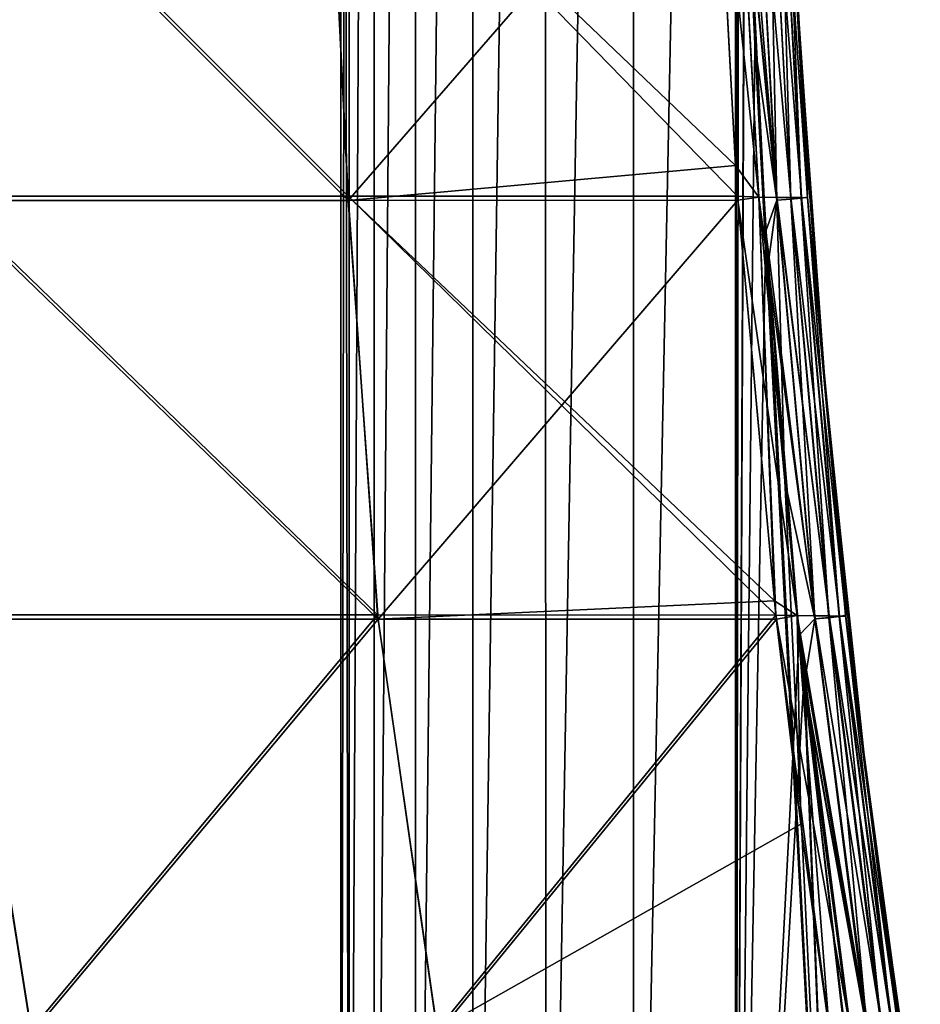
# Model space of a CAD drawing. Header units: millimetres. Extents: x -101 to 102, y -40 to 284.
# Tile 80 of 183: x 64.79 to 73.51, y 10.46 to 20. Entities that reach past the tile are written whole.
import ezdxf

# ---------------------------------------------------------------- set-up
doc = ezdxf.new("R2010")
doc.units = ezdxf.units.MM
doc.header["$LTSCALE"] = 65.185185
for name, color, linetype in [('107', 7, 'CONTINUOUS'), ('108', 7, 'CONTINUOUS'), ('109', 7, 'CONTINUOUS'), ('110', 7, 'CONTINUOUS'), ('111', 7, 'CONTINUOUS'), ('112', 7, 'CONTINUOUS'), ('113', 7, 'CONTINUOUS'), ('114', 7, 'CONTINUOUS'), ('115', 7, 'CONTINUOUS')]:
    doc.layers.add(name, color=color, linetype=linetype)

msp = doc.modelspace()

# ---------------------------------------------------------------- linework, layer by layer
at = {"layer": '107', "color": 7, "linetype": 'Continuous'}
for points in [[(64.0627, 18.2908, 44.588), (67.9684, 18.2908, 41.6704), (63.8843, 22.3732, 44.3013), (64.0627, 18.2908, 44.588)], [(63.8843, 22.3732, 44.3013), (67.9684, 18.2908, 41.6704), (67.7669, 22.3732, 41.4002), (63.8843, 22.3732, 44.3013)], [(71.5176, 22.3783, 38.3308), (67.7669, 22.3732, 41.4002), (71.7201, 18.5869, 38.5593), (71.5176, 22.3783, 38.3308)], [(67.9684, 18.2908, 41.6704), (71.7413, 18.2913, 38.5832), (67.7669, 22.3732, 41.4002), (67.9684, 18.2908, 41.6704)], [(67.7669, 22.3732, 41.4002), (71.7413, 18.2913, 38.5832), (71.7201, 18.5869, 38.5593), (67.7669, 22.3732, 41.4002)], [(64.2594, 14.2329, 45.1346), (68.2548, 14.2329, 42.1566), (64.0627, 18.2908, 44.588), (64.2594, 14.2329, 45.1346)], [(64.0627, 18.2908, 44.588), (68.2548, 14.2329, 42.1566), (67.9684, 18.2908, 41.6704), (64.0627, 18.2908, 44.588)], [(71.7413, 18.2913, 38.5832), (67.9684, 18.2908, 41.6704), (72.0975, 14.3682, 38.9854), (71.7413, 18.2913, 38.5832)], [(68.2548, 14.2329, 42.1566), (72.1124, 14.2314, 39.0023), (67.9684, 18.2908, 41.6704), (68.2548, 14.2329, 42.1566)], [(67.9684, 18.2908, 41.6704), (72.1124, 14.2314, 39.0023), (72.0975, 14.3682, 38.9854), (67.9684, 18.2908, 41.6704)], [(60.8398, 10.2117, 48.4027), (64.8976, 10.2117, 45.6377), (64.2594, 14.2329, 45.1346), (60.8398, 10.2117, 48.4027)], [(64.2594, 14.2329, 45.1346), (64.8976, 10.2117, 45.6377), (68.2548, 14.2329, 42.1566), (64.2594, 14.2329, 45.1346)], [(64.8976, 10.2117, 45.6377), (68.83, 10.2117, 42.697), (68.2548, 14.2329, 42.1566), (64.8976, 10.2117, 45.6377)], [(68.2548, 14.2329, 42.1566), (68.83, 10.2117, 42.697), (72.1124, 14.2314, 39.0023), (68.2548, 14.2329, 42.1566)], [(72.1124, 14.2314, 39.0023), (68.83, 10.2117, 42.697), (72.3542, 12.2048, 39.2754), (72.1124, 14.2314, 39.0023)], [(68.83, 10.2117, 42.697), (72.6294, 10.2115, 39.5864), (72.3542, 12.2048, 39.2754), (68.83, 10.2117, 42.697)]]:
    msp.add_3dface(points, dxfattribs=at)
at = {"layer": '108', "color": 7, "linetype": 'Continuous'}
for points in [[(67.8989, 50.65, 0), (67.9795, 50.65, 1.7291), (67.8989, 2.25, 0), (67.8989, 50.65, 0)], [(67.8989, 2.25, 0), (67.9795, 50.65, 1.7291), (67.9797, 2.25, 1.7321), (67.8989, 2.25, 0)], [(67.9795, 50.65, -1.7291), (67.8989, 50.65, 0), (67.9797, 2.25, -1.7321), (67.9795, 50.65, -1.7291)], [(67.9797, 2.25, -1.7321), (67.8989, 50.65, 0), (67.8989, 2.25, 0), (67.9797, 2.25, -1.7321)], [(67.9795, 50.65, 1.7291), (68.2204, 50.65, 3.4433), (67.9797, 2.25, 1.7321), (67.9795, 50.65, 1.7291)], [(68.2204, 50.65, -3.4433), (67.9795, 50.65, -1.7291), (67.9797, 2.25, -1.7321), (68.2204, 50.65, -3.4433)], [(67.9797, 2.25, 1.7321), (68.2204, 50.65, 3.4433), (68.2215, 2.25, 3.4491), (67.9797, 2.25, 1.7321)], [(68.2215, 2.25, -3.4491), (68.2204, 50.65, -3.4433), (67.9797, 2.25, -1.7321), (68.2215, 2.25, -3.4491)], [(68.2204, 50.65, 3.4433), (68.6197, 50.65, 5.1277), (68.2215, 2.25, 3.4491), (68.2204, 50.65, 3.4433)], [(68.6197, 50.65, -5.1277), (68.2204, 50.65, -3.4433), (68.2215, 2.25, -3.4491), (68.6197, 50.65, -5.1277)], [(68.2215, 2.25, 3.4491), (68.6197, 50.65, 5.1277), (68.6221, 2.25, 5.1362), (68.2215, 2.25, 3.4491)], [(68.6221, 2.25, -5.1362), (68.6197, 50.65, -5.1277), (68.2215, 2.25, -3.4491), (68.6221, 2.25, -5.1362)], [(68.6197, 50.65, 5.1277), (69.1738, 50.65, 6.7677), (68.6221, 2.25, 5.1362), (68.6197, 50.65, 5.1277)], [(69.1738, 50.65, -6.7677), (68.6197, 50.65, -5.1277), (68.6221, 2.25, -5.1362), (69.1738, 50.65, -6.7677)], [(68.6221, 2.25, 5.1362), (69.1738, 50.65, 6.7677), (69.1781, 2.25, 6.7787), (68.6221, 2.25, 5.1362)], [(69.1781, 2.25, -6.7787), (69.1738, 50.65, -6.7677), (68.6221, 2.25, -5.1362), (69.1781, 2.25, -6.7787)], [(69.1738, 50.65, 6.7677), (69.8779, 50.65, 8.3491), (69.1781, 2.25, 6.7787), (69.1738, 50.65, 6.7677)], [(69.8779, 50.65, -8.3491), (69.1738, 50.65, -6.7677), (69.1781, 2.25, -6.7787), (69.8779, 50.65, -8.3491)], [(69.1781, 2.25, 6.7787), (69.8779, 50.65, 8.3491), (69.8846, 2.25, 8.3623), (69.1781, 2.25, 6.7787)], [(69.8846, 2.25, -8.3623), (69.8779, 50.65, -8.3491), (69.1781, 2.25, -6.7787), (69.8846, 2.25, -8.3623)], [(69.8779, 50.65, 8.3491), (70.726, 50.65, 9.8581), (69.8846, 2.25, 8.3623), (69.8779, 50.65, 8.3491)], [(70.726, 50.65, -9.8581), (69.8779, 50.65, -8.3491), (69.8846, 2.25, -8.3623), (70.726, 50.65, -9.8581)], [(69.8846, 2.25, 8.3623), (70.726, 50.65, 9.8581), (70.7355, 2.25, 9.8732), (69.8846, 2.25, 8.3623)], [(70.7355, 2.25, -9.8732), (70.726, 50.65, -9.8581), (69.8846, 2.25, -8.3623), (70.7355, 2.25, -9.8732)], [(70.726, 50.65, 9.8581), (71.7107, 50.65, 11.2817), (70.7355, 2.25, 9.8732), (70.726, 50.65, 9.8581)], [(71.7107, 50.65, -11.2817), (70.726, 50.65, -9.8581), (70.7355, 2.25, -9.8732), (71.7107, 50.65, -11.2817)], [(70.7355, 2.25, 9.8732), (71.7107, 50.65, 11.2817), (71.7233, 2.25, 11.2982), (70.7355, 2.25, 9.8732)], [(71.7233, 2.25, -11.2982), (71.7107, 50.65, -11.2817), (70.7355, 2.25, -9.8732), (71.7233, 2.25, -11.2982)], [(71.7107, 50.65, 11.2817), (71.7307, 26.2782, 11.3079), (71.7233, 2.25, 11.2982), (71.7107, 50.65, 11.2817)], [(71.7306, 26.2145, -11.3077), (71.7107, 50.65, -11.2817), (71.7233, 2.25, -11.2982), (71.7306, 26.2145, -11.3077)], [(71.7307, 26.2782, 11.3079), (71.7517, 24.1485, 11.3352), (71.7233, 2.25, 11.2982), (71.7307, 26.2782, 11.3079)], [(71.7536, 24.0658, -11.3377), (71.7306, 26.2145, -11.3077), (71.7233, 2.25, -11.2982), (71.7536, 24.0658, -11.3377)], [(71.7517, 24.1485, 11.3352), (71.8077, 22.0448, 11.4077), (71.7233, 2.25, 11.2982), (71.7517, 24.1485, 11.3352)], [(71.8121, 21.9129, -11.4133), (71.7536, 24.0658, -11.3377), (71.7233, 2.25, -11.2982), (71.8121, 21.9129, -11.4133)], [(71.8077, 22.0448, 11.4077), (72.0152, 17.9514, 11.6701), (71.7233, 2.25, 11.2982), (71.8077, 22.0448, 11.4077)], [(71.9073, 19.7631, -11.5348), (71.8121, 21.9129, -11.4133), (71.7233, 2.25, -11.2982), (71.9073, 19.7631, -11.5348)], [(72.8395, 2.25, -12.625), (71.9073, 19.7631, -11.5348), (71.7233, 2.25, -11.2982), (72.8395, 2.25, -12.625)], [(72.0368, 17.631, -11.6968), (71.9073, 19.7631, -11.5348), (72.8395, 2.25, -12.625), (72.0368, 17.631, -11.6968)], [(72.0152, 17.9514, 11.6701), (72.3377, 14.0357, 12.0594), (71.7233, 2.25, 11.2982), (72.0152, 17.9514, 11.6701)], [(72.2002, 15.5311, -11.896), (72.0368, 17.631, -11.6968), (72.8395, 2.25, -12.625), (72.2002, 15.5311, -11.896)], [(72.3854, 13.5597, -12.1152), (72.2002, 15.5311, -11.896), (72.8395, 2.25, -12.625), (72.3854, 13.5597, -12.1152)], [(72.3377, 14.0357, 12.0594), (72.3812, 13.6012, 12.1103), (71.7233, 2.25, 11.2982), (72.3377, 14.0357, 12.0594)], [(72.3812, 13.6012, 12.1103), (72.7726, 10.2105, 12.5522), (71.7233, 2.25, 11.2982), (72.3812, 13.6012, 12.1103)], [(72.3943, 13.4718, -12.1256), (72.3854, 13.5597, -12.1152), (72.8395, 2.25, -12.625), (72.3943, 13.4718, -12.1256)], [(72.8648, 9.5149, -12.6524), (72.3943, 13.4718, -12.1256), (72.8395, 2.25, -12.625), (72.8648, 9.5149, -12.6524)]]:
    msp.add_3dface(points, dxfattribs=at)
at = {"layer": '109', "color": 7, "linetype": 'Continuous'}
for points in [[(72.2904, 20.6852, 36.899), (72.4177, 18.578, 37.0485), (72.3015, 20.4716, 12.732), (72.2904, 20.6852, 36.899)], [(72.3015, 20.4716, 12.732), (72.4177, 18.578, 37.0485), (72.5595, 16.7559, 13.0591), (72.3015, 20.4716, 12.732)], [(72.4177, 18.578, 37.0485), (72.5852, 16.4621, 37.2422), (72.5595, 16.7559, 13.0591), (72.4177, 18.578, 37.0485)], [(72.5852, 16.4621, 37.2422), (72.792, 14.3557, 37.4785), (72.5595, 16.7559, 13.0591), (72.5852, 16.4621, 37.2422)], [(72.5595, 16.7559, 13.0591), (72.792, 14.3557, 37.4785), (72.9241, 13.1875, 13.4992), (72.5595, 16.7559, 13.0591)], [(72.792, 14.3557, 37.4785), (73.0358, 12.2765, 37.7556), (72.9241, 13.1875, 13.4992), (72.792, 14.3557, 37.4785)], [(73.0358, 12.2765, 37.7556), (73.3144, 10.2323, 38.073), (72.9241, 13.1875, 13.4992), (73.0358, 12.2765, 37.7556)], [(72.9241, 13.1875, 13.4992), (73.3144, 10.2323, 38.073), (73.4014, 9.6473, 14.0398), (72.9241, 13.1875, 13.4992)]]:
    msp.add_3dface(points, dxfattribs=at)
at = {"layer": '110', "color": 7, "linetype": 'Continuous'}
for points in [[(71.5176, 22.3783, 38.3308), (71.7201, 18.5869, 38.5593), (71.7221, 22.3577, 38.1303), (71.5176, 22.3783, 38.3308)], [(71.7201, 18.5869, 38.5593), (71.7413, 18.2913, 38.5832), (71.7221, 22.3577, 38.1303), (71.7201, 18.5869, 38.5593)], [(71.7221, 22.3577, 38.1303), (71.7413, 18.2913, 38.5832), (71.9458, 18.2795, 38.3829), (71.7221, 22.3577, 38.1303)], [(71.7221, 22.3577, 38.1303), (71.9458, 18.2795, 38.3829), (72.1192, 18.2787, 38.1532), (71.7221, 22.3577, 38.1303)], [(71.8957, 22.3572, 37.9007), (71.7221, 22.3577, 38.1303), (72.1192, 18.2787, 38.1532), (71.8957, 22.3572, 37.9007)], [(71.8957, 22.3572, 37.9007), (72.1192, 18.2787, 38.1532), (72.2577, 18.2778, 37.9007), (71.8957, 22.3572, 37.9007)], [(72.0345, 22.3568, 37.6486), (71.8957, 22.3572, 37.9007), (72.2577, 18.2778, 37.9007), (72.0345, 22.3568, 37.6486)], [(72.0345, 22.3568, 37.6486), (72.2577, 18.2778, 37.9007), (72.3586, 18.2763, 37.6308), (72.0345, 22.3568, 37.6486)], [(72.1357, 22.3561, 37.379), (72.0345, 22.3568, 37.6486), (72.3586, 18.2763, 37.6308), (72.1357, 22.3561, 37.379)], [(72.1357, 22.3561, 37.379), (72.3586, 18.2763, 37.6308), (72.4195, 18.2744, 37.3491), (72.1357, 22.3561, 37.379)], [(72.1971, 22.3551, 37.0977), (72.1357, 22.3561, 37.379), (72.4195, 18.2744, 37.3491), (72.1971, 22.3551, 37.0977)], [(72.2904, 20.6852, 36.899), (72.1971, 22.3551, 37.0977), (72.4195, 18.2744, 37.3491), (72.2904, 20.6852, 36.899)], [(72.4177, 18.578, 37.0485), (72.2904, 20.6852, 36.899), (72.4195, 18.2744, 37.3491), (72.4177, 18.578, 37.0485)], [(72.5852, 16.4621, 37.2422), (72.4177, 18.578, 37.0485), (72.4195, 18.2744, 37.3491), (72.5852, 16.4621, 37.2422)], [(71.7413, 18.2913, 38.5832), (72.0975, 14.3682, 38.9854), (71.9458, 18.2795, 38.3829), (71.7413, 18.2913, 38.5832)], [(72.0975, 14.3682, 38.9854), (72.1124, 14.2314, 39.0023), (71.9458, 18.2795, 38.3829), (72.0975, 14.3682, 38.9854)], [(71.9458, 18.2795, 38.3829), (72.1124, 14.2314, 39.0023), (72.3165, 14.2255, 38.8016), (71.9458, 18.2795, 38.3829)], [(71.9458, 18.2795, 38.3829), (72.3165, 14.2255, 38.8016), (72.4897, 14.2244, 38.5716), (71.9458, 18.2795, 38.3829)], [(72.1192, 18.2787, 38.1532), (71.9458, 18.2795, 38.3829), (72.4897, 14.2244, 38.5716), (72.1192, 18.2787, 38.1532)], [(72.1192, 18.2787, 38.1532), (72.4897, 14.2244, 38.5716), (72.6278, 14.2229, 38.3186), (72.1192, 18.2787, 38.1532)], [(72.2577, 18.2778, 37.9007), (72.1192, 18.2787, 38.1532), (72.6278, 14.2229, 38.3186), (72.2577, 18.2778, 37.9007)], [(72.2577, 18.2778, 37.9007), (72.6278, 14.2229, 38.3186), (72.728, 14.2207, 38.0481), (72.2577, 18.2778, 37.9007)], [(72.3586, 18.2763, 37.6308), (72.2577, 18.2778, 37.9007), (72.728, 14.2207, 38.0481), (72.3586, 18.2763, 37.6308)], [(72.3586, 18.2763, 37.6308), (72.728, 14.2207, 38.0481), (72.7882, 14.2176, 37.7656), (72.3586, 18.2763, 37.6308)], [(72.4195, 18.2744, 37.3491), (72.3586, 18.2763, 37.6308), (72.7882, 14.2176, 37.7656), (72.4195, 18.2744, 37.3491)], [(72.5852, 16.4621, 37.2422), (72.4195, 18.2744, 37.3491), (72.7882, 14.2176, 37.7656), (72.5852, 16.4621, 37.2422)], [(72.792, 14.3557, 37.4785), (72.5852, 16.4621, 37.2422), (72.7882, 14.2176, 37.7656), (72.792, 14.3557, 37.4785)], [(73.0358, 12.2765, 37.7556), (72.792, 14.3557, 37.4785), (72.7882, 14.2176, 37.7656), (73.0358, 12.2765, 37.7556)], [(72.1124, 14.2314, 39.0023), (72.3542, 12.2048, 39.2754), (72.3165, 14.2255, 38.8016), (72.1124, 14.2314, 39.0023)], [(72.3542, 12.2048, 39.2754), (72.6294, 10.2115, 39.5864), (72.3165, 14.2255, 38.8016), (72.3542, 12.2048, 39.2754)], [(72.3165, 14.2255, 38.8016), (72.6294, 10.2115, 39.5864), (72.8333, 10.2081, 39.3852), (72.3165, 14.2255, 38.8016)], [(72.3165, 14.2255, 38.8016), (72.8333, 10.2081, 39.3852), (73.0061, 10.2066, 39.1547), (72.3165, 14.2255, 38.8016)], [(72.4897, 14.2244, 38.5716), (72.3165, 14.2255, 38.8016), (73.0061, 10.2066, 39.1547), (72.4897, 14.2244, 38.5716)], [(72.4897, 14.2244, 38.5716), (73.0061, 10.2066, 39.1547), (73.1436, 10.2045, 38.9012), (72.4897, 14.2244, 38.5716)], [(72.6278, 14.2229, 38.3186), (72.4897, 14.2244, 38.5716), (73.1436, 10.2045, 38.9012), (72.6278, 14.2229, 38.3186)], [(72.6278, 14.2229, 38.3186), (73.1436, 10.2045, 38.9012), (73.243, 10.2012, 38.6298), (72.6278, 14.2229, 38.3186)], [(72.728, 14.2207, 38.0481), (72.6278, 14.2229, 38.3186), (73.243, 10.2012, 38.6298), (72.728, 14.2207, 38.0481)], [(72.728, 14.2207, 38.0481), (73.243, 10.2012, 38.6298), (73.3023, 10.197, 38.3462), (72.728, 14.2207, 38.0481)], [(72.7882, 14.2176, 37.7656), (72.728, 14.2207, 38.0481), (73.3023, 10.197, 38.3462), (72.7882, 14.2176, 37.7656)], [(73.0358, 12.2765, 37.7556), (72.7882, 14.2176, 37.7656), (73.3023, 10.197, 38.3462), (73.0358, 12.2765, 37.7556)], [(73.3144, 10.2323, 38.073), (73.0358, 12.2765, 37.7556), (73.3023, 10.197, 38.3462), (73.3144, 10.2323, 38.073)]]:
    msp.add_3dface(points, dxfattribs=at)
at = {"layer": '111', "color": 7, "linetype": 'Continuous'}
for points in [[(63.8856, 22.3323, -44.3031), (67.7683, 22.3323, -41.402), (67.9708, 18.2502, -41.6742), (63.8856, 22.3323, -44.3031)], [(64.0645, 18.2502, -44.5922), (63.8856, 22.3323, -44.3031), (67.9708, 18.2502, -41.6742), (64.0645, 18.2502, -44.5922)], [(67.7683, 22.3323, -41.402), (71.5191, 22.3379, -38.3325), (67.9708, 18.2502, -41.6742), (67.7683, 22.3323, -41.402)], [(71.5191, 22.3379, -38.3325), (71.7201, 18.5869, -38.5593), (67.9708, 18.2502, -41.6742), (71.5191, 22.3379, -38.3325)], [(67.9708, 18.2502, -41.6742), (71.7201, 18.5869, -38.5593), (71.7443, 18.2506, -38.5866), (67.9708, 18.2502, -41.6742)], [(64.0645, 18.2502, -44.5922), (67.9708, 18.2502, -41.6742), (68.2594, 14.1926, -42.1615), (64.0645, 18.2502, -44.5922)], [(64.2643, 14.1926, -45.1394), (64.0645, 18.2502, -44.5922), (68.2594, 14.1926, -42.1615), (64.2643, 14.1926, -45.1394)], [(67.9708, 18.2502, -41.6742), (71.7443, 18.2506, -38.5866), (68.2594, 14.1926, -42.1615), (67.9708, 18.2502, -41.6742)], [(71.7443, 18.2506, -38.5866), (72.0975, 14.3682, -38.9854), (68.2594, 14.1926, -42.1615), (71.7443, 18.2506, -38.5866)], [(68.2594, 14.1926, -42.1615), (72.0975, 14.3682, -38.9854), (72.1169, 14.1906, -39.0074), (68.2594, 14.1926, -42.1615)], [(60.843, 10.1717, -48.4112), (64.2643, 14.1926, -45.1394), (64.9018, 10.1717, -45.6457), (60.843, 10.1717, -48.4112)], [(64.2643, 14.1926, -45.1394), (68.2594, 14.1926, -42.1615), (64.9018, 10.1717, -45.6457), (64.2643, 14.1926, -45.1394)], [(64.9018, 10.1717, -45.6457), (68.2594, 14.1926, -42.1615), (68.8351, 10.1717, -42.7044), (64.9018, 10.1717, -45.6457)], [(68.2594, 14.1926, -42.1615), (72.1169, 14.1906, -39.0074), (68.8351, 10.1717, -42.7044), (68.2594, 14.1926, -42.1615)], [(72.1169, 14.1906, -39.0074), (72.6239, 10.2489, -39.5801), (68.8351, 10.1717, -42.7044), (72.1169, 14.1906, -39.0074)]]:
    msp.add_3dface(points, dxfattribs=at)
at = {"layer": '112', "color": 7, "linetype": 'Continuous'}
for points in [[(72.2904, 20.6852, -36.899), (72.3141, 20.2388, -12.7486), (72.4177, 18.578, -37.0485), (72.2904, 20.6852, -36.899)], [(72.3141, 20.2388, -12.7486), (72.5979, 16.3202, -13.1061), (72.4177, 18.578, -37.0485), (72.3141, 20.2388, -12.7486)], [(72.4177, 18.578, -37.0485), (72.5979, 16.3202, -13.1061), (72.5852, 16.4621, -37.2422), (72.4177, 18.578, -37.0485)], [(72.5852, 16.4621, -37.2422), (72.5979, 16.3202, -13.1061), (72.792, 14.3557, -37.4785), (72.5852, 16.4621, -37.2422)], [(72.5979, 16.3202, -13.1061), (73.0031, 12.537, -13.5904), (72.792, 14.3557, -37.4785), (72.5979, 16.3202, -13.1061)], [(72.792, 14.3557, -37.4785), (73.0031, 12.537, -13.5904), (73.0358, 12.2765, -37.7556), (72.792, 14.3557, -37.4785)], [(73.0031, 12.537, -13.5904), (73.5106, 8.9413, -14.1576), (73.0358, 12.2765, -37.7556), (73.0031, 12.537, -13.5904)], [(73.0358, 12.2765, -37.7556), (73.5106, 8.9413, -14.1576), (73.3144, 10.2323, -38.073), (73.0358, 12.2765, -37.7556)]]:
    msp.add_3dface(points, dxfattribs=at)
at = {"layer": '113', "color": 7, "linetype": 'Continuous'}
for points in [[(71.5191, 22.3379, -38.3325), (71.7228, 22.3577, -38.1295), (71.9465, 18.2795, -38.3821), (71.5191, 22.3379, -38.3325)], [(71.7201, 18.5869, -38.5593), (71.5191, 22.3379, -38.3325), (71.9465, 18.2795, -38.3821), (71.7201, 18.5869, -38.5593)], [(71.8963, 22.3573, -37.8998), (72.1198, 18.2788, -38.1522), (71.7228, 22.3577, -38.1295), (71.8963, 22.3573, -37.8998)], [(71.7228, 22.3577, -38.1295), (72.1198, 18.2788, -38.1522), (71.9465, 18.2795, -38.3821), (71.7228, 22.3577, -38.1295)], [(72.035, 22.3569, -37.6475), (72.2582, 18.2778, -37.8997), (71.8963, 22.3573, -37.8998), (72.035, 22.3569, -37.6475)], [(71.8963, 22.3573, -37.8998), (72.2582, 18.2778, -37.8997), (72.1198, 18.2788, -38.1522), (71.8963, 22.3573, -37.8998)], [(72.136, 22.3562, -37.3779), (72.3589, 18.2764, -37.6297), (72.035, 22.3569, -37.6475), (72.136, 22.3562, -37.3779)], [(72.035, 22.3569, -37.6475), (72.3589, 18.2764, -37.6297), (72.2582, 18.2778, -37.8997), (72.035, 22.3569, -37.6475)], [(72.1972, 22.3553, -37.0966), (72.4197, 18.2745, -37.3479), (72.136, 22.3562, -37.3779), (72.1972, 22.3553, -37.0966)], [(72.136, 22.3562, -37.3779), (72.4197, 18.2745, -37.3479), (72.3589, 18.2764, -37.6297), (72.136, 22.3562, -37.3779)], [(72.2904, 20.6852, -36.899), (72.4177, 18.578, -37.0485), (72.1972, 22.3553, -37.0966), (72.2904, 20.6852, -36.899)], [(72.1972, 22.3553, -37.0966), (72.4177, 18.578, -37.0485), (72.4197, 18.2745, -37.3479), (72.1972, 22.3553, -37.0966)], [(71.7443, 18.2506, -38.5866), (71.7201, 18.5869, -38.5593), (71.9465, 18.2795, -38.3821), (71.7443, 18.2506, -38.5866)], [(72.4177, 18.578, -37.0485), (72.5852, 16.4621, -37.2422), (72.4197, 18.2745, -37.3479), (72.4177, 18.578, -37.0485)], [(71.7443, 18.2506, -38.5866), (71.9465, 18.2795, -38.3821), (72.3172, 14.2256, -38.8007), (71.7443, 18.2506, -38.5866)], [(72.0975, 14.3682, -38.9854), (71.7443, 18.2506, -38.5866), (72.3172, 14.2256, -38.8007), (72.0975, 14.3682, -38.9854)], [(72.1198, 18.2788, -38.1522), (72.4903, 14.2245, -38.5706), (71.9465, 18.2795, -38.3821), (72.1198, 18.2788, -38.1522)], [(71.9465, 18.2795, -38.3821), (72.4903, 14.2245, -38.5706), (72.3172, 14.2256, -38.8007), (71.9465, 18.2795, -38.3821)], [(72.2582, 18.2778, -37.8997), (72.6282, 14.223, -38.3176), (72.1198, 18.2788, -38.1522), (72.2582, 18.2778, -37.8997)], [(72.1198, 18.2788, -38.1522), (72.6282, 14.223, -38.3176), (72.4903, 14.2245, -38.5706), (72.1198, 18.2788, -38.1522)], [(72.3589, 18.2764, -37.6297), (72.7283, 14.2208, -38.047), (72.2582, 18.2778, -37.8997), (72.3589, 18.2764, -37.6297)], [(72.2582, 18.2778, -37.8997), (72.7283, 14.2208, -38.047), (72.6282, 14.223, -38.3176), (72.2582, 18.2778, -37.8997)], [(72.4197, 18.2745, -37.3479), (72.7884, 14.2178, -37.7644), (72.3589, 18.2764, -37.6297), (72.4197, 18.2745, -37.3479)], [(72.3589, 18.2764, -37.6297), (72.7884, 14.2178, -37.7644), (72.7283, 14.2208, -38.047), (72.3589, 18.2764, -37.6297)], [(72.5852, 16.4621, -37.2422), (72.792, 14.3557, -37.4785), (72.4197, 18.2745, -37.3479), (72.5852, 16.4621, -37.2422)], [(72.4197, 18.2745, -37.3479), (72.792, 14.3557, -37.4785), (72.7884, 14.2178, -37.7644), (72.4197, 18.2745, -37.3479)], [(72.1169, 14.1906, -39.0074), (72.0975, 14.3682, -38.9854), (72.3172, 14.2256, -38.8007), (72.1169, 14.1906, -39.0074)], [(72.792, 14.3557, -37.4785), (73.0358, 12.2765, -37.7556), (72.7884, 14.2178, -37.7644), (72.792, 14.3557, -37.4785)], [(72.1169, 14.1906, -39.0074), (72.3172, 14.2256, -38.8007), (72.834, 10.2081, -39.3843), (72.1169, 14.1906, -39.0074)], [(72.4903, 14.2245, -38.5706), (73.0067, 10.2067, -39.1538), (72.3172, 14.2256, -38.8007), (72.4903, 14.2245, -38.5706)], [(72.3172, 14.2256, -38.8007), (73.0067, 10.2067, -39.1538), (72.834, 10.2081, -39.3843), (72.3172, 14.2256, -38.8007)], [(72.6282, 14.223, -38.3176), (73.144, 10.2045, -38.9001), (72.4903, 14.2245, -38.5706), (72.6282, 14.223, -38.3176)], [(72.4903, 14.2245, -38.5706), (73.144, 10.2045, -38.9001), (73.0067, 10.2067, -39.1538), (72.4903, 14.2245, -38.5706)], [(72.7283, 14.2208, -38.047), (73.2433, 10.2014, -38.6286), (72.6282, 14.223, -38.3176), (72.7283, 14.2208, -38.047)], [(72.6282, 14.223, -38.3176), (73.2433, 10.2014, -38.6286), (73.144, 10.2045, -38.9001), (72.6282, 14.223, -38.3176)], [(72.7884, 14.2178, -37.7644), (73.3024, 10.1972, -38.345), (72.7283, 14.2208, -38.047), (72.7884, 14.2178, -37.7644)], [(72.7283, 14.2208, -38.047), (73.3024, 10.1972, -38.345), (73.2433, 10.2014, -38.6286), (72.7283, 14.2208, -38.047)], [(73.0358, 12.2765, -37.7556), (73.3144, 10.2323, -38.073), (72.7884, 14.2178, -37.7644), (73.0358, 12.2765, -37.7556)], [(72.7884, 14.2178, -37.7644), (73.3144, 10.2323, -38.073), (73.3024, 10.1972, -38.345), (72.7884, 14.2178, -37.7644)], [(72.6239, 10.2489, -39.5801), (72.1169, 14.1906, -39.0074), (72.834, 10.2081, -39.3843), (72.6239, 10.2489, -39.5801)]]:
    msp.add_3dface(points, dxfattribs=at)
at = {"layer": '114', "color": 7, "linetype": 'Continuous'}
for points in [[(71.8077, 22.0448, 11.4077), (71.898, 22.3419, 11.5367), (72.1202, 18.2531, 11.819), (71.8077, 22.0448, 11.4077)], [(71.898, 22.3419, 11.5367), (72.0358, 22.3468, 11.7884), (72.1202, 18.2531, 11.819), (71.898, 22.3419, 11.5367)], [(72.0358, 22.3468, 11.7884), (72.1361, 22.3519, 12.0571), (72.2578, 18.2619, 12.0716), (72.0358, 22.3468, 11.7884)], [(72.0358, 22.3468, 11.7884), (72.2578, 18.2619, 12.0716), (72.1202, 18.2531, 11.819), (72.0358, 22.3468, 11.7884)], [(72.1361, 22.3519, 12.0571), (72.197, 22.3573, 12.3375), (72.3579, 18.2712, 12.341), (72.1361, 22.3519, 12.0571)], [(72.1361, 22.3519, 12.0571), (72.3579, 18.2712, 12.341), (72.2578, 18.2619, 12.0716), (72.1361, 22.3519, 12.0571)], [(72.197, 22.3573, 12.3375), (72.3015, 20.4716, 12.732), (72.4184, 18.2809, 12.6218), (72.197, 22.3573, 12.3375)], [(72.197, 22.3573, 12.3375), (72.4184, 18.2809, 12.6218), (72.3579, 18.2712, 12.341), (72.197, 22.3573, 12.3375)], [(72.0152, 17.9514, 11.6701), (71.8077, 22.0448, 11.4077), (72.1202, 18.2531, 11.819), (72.0152, 17.9514, 11.6701)], [(72.3015, 20.4716, 12.732), (72.5595, 16.7559, 13.0591), (72.4184, 18.2809, 12.6218), (72.3015, 20.4716, 12.732)], [(72.0152, 17.9514, 11.6701), (72.1202, 18.2531, 11.819), (72.4878, 14.1944, 12.2654), (72.0152, 17.9514, 11.6701)], [(72.1202, 18.2531, 11.819), (72.2578, 18.2619, 12.0716), (72.4878, 14.1944, 12.2654), (72.1202, 18.2531, 11.819)], [(72.2578, 18.2619, 12.0716), (72.3579, 18.2712, 12.341), (72.6253, 14.2059, 12.5193), (72.2578, 18.2619, 12.0716)], [(72.2578, 18.2619, 12.0716), (72.6253, 14.2059, 12.5193), (72.4878, 14.1944, 12.2654), (72.2578, 18.2619, 12.0716)], [(72.3579, 18.2712, 12.341), (72.4184, 18.2809, 12.6218), (72.7251, 14.2178, 12.7899), (72.3579, 18.2712, 12.341)], [(72.3579, 18.2712, 12.341), (72.7251, 14.2178, 12.7899), (72.6253, 14.2059, 12.5193), (72.3579, 18.2712, 12.341)], [(72.4184, 18.2809, 12.6218), (72.5595, 16.7559, 13.0591), (72.7851, 14.2303, 13.0716), (72.4184, 18.2809, 12.6218)], [(72.4184, 18.2809, 12.6218), (72.7851, 14.2303, 13.0716), (72.7251, 14.2178, 12.7899), (72.4184, 18.2809, 12.6218)], [(72.3377, 14.0357, 12.0594), (72.0152, 17.9514, 11.6701), (72.4878, 14.1944, 12.2654), (72.3377, 14.0357, 12.0594)], [(72.5595, 16.7559, 13.0591), (72.9241, 13.1875, 13.4992), (72.7851, 14.2303, 13.0716), (72.5595, 16.7559, 13.0591)], [(72.6253, 14.2059, 12.5193), (72.7251, 14.2178, 12.7899), (73.1371, 10.1874, 13.1034), (72.6253, 14.2059, 12.5193)], [(72.7251, 14.2178, 12.7899), (72.7851, 14.2303, 13.0716), (73.2368, 10.2002, 13.3756), (72.7251, 14.2178, 12.7899)], [(72.7251, 14.2178, 12.7899), (73.2368, 10.2002, 13.3756), (73.1371, 10.1874, 13.1034), (72.7251, 14.2178, 12.7899)], [(72.7851, 14.2303, 13.0716), (72.9241, 13.1875, 13.4992), (73.2966, 10.2135, 13.6585), (72.7851, 14.2303, 13.0716)], [(72.7851, 14.2303, 13.0716), (73.2966, 10.2135, 13.6585), (73.2368, 10.2002, 13.3756), (72.7851, 14.2303, 13.0716)], [(72.3377, 14.0357, 12.0594), (72.4878, 14.1944, 12.2654), (72.9996, 10.1748, 12.8477), (72.3377, 14.0357, 12.0594)], [(72.4878, 14.1944, 12.2654), (72.6253, 14.2059, 12.5193), (72.9996, 10.1748, 12.8477), (72.4878, 14.1944, 12.2654)], [(72.6253, 14.2059, 12.5193), (73.1371, 10.1874, 13.1034), (72.9996, 10.1748, 12.8477), (72.6253, 14.2059, 12.5193)], [(72.3812, 13.6012, 12.1103), (72.3377, 14.0357, 12.0594), (72.9996, 10.1748, 12.8477), (72.3812, 13.6012, 12.1103)], [(72.7726, 10.2105, 12.5522), (72.3812, 13.6012, 12.1103), (72.8838, 9.779, 12.6754), (72.7726, 10.2105, 12.5522)], [(72.3812, 13.6012, 12.1103), (72.9996, 10.1748, 12.8477), (72.8838, 9.779, 12.6754), (72.3812, 13.6012, 12.1103)], [(72.9241, 13.1875, 13.4992), (73.4014, 9.6473, 14.0398), (73.2966, 10.2135, 13.6585), (72.9241, 13.1875, 13.4992)]]:
    msp.add_3dface(points, dxfattribs=at)
at = {"layer": '115', "color": 7, "linetype": 'Continuous'}
for points in [[(71.8121, 21.9129, -11.4133), (71.9073, 19.7631, -11.5348), (71.898, 22.3419, -11.5367), (71.8121, 21.9129, -11.4133)], [(71.898, 22.3419, -11.5367), (72.1202, 18.253, -11.8191), (72.0358, 22.3468, -11.7884), (71.898, 22.3419, -11.5367)], [(71.898, 22.3419, -11.5367), (71.9073, 19.7631, -11.5348), (72.1202, 18.253, -11.8191), (71.898, 22.3419, -11.5367)], [(72.0358, 22.3468, -11.7884), (72.2578, 18.2619, -12.0716), (72.1361, 22.3519, -12.0571), (72.0358, 22.3468, -11.7884)], [(72.0358, 22.3468, -11.7884), (72.1202, 18.253, -11.8191), (72.2578, 18.2619, -12.0716), (72.0358, 22.3468, -11.7884)], [(72.1361, 22.3519, -12.0571), (72.3579, 18.2712, -12.341), (72.197, 22.3572, -12.3374), (72.1361, 22.3519, -12.0571)], [(72.1361, 22.3519, -12.0571), (72.2578, 18.2619, -12.0716), (72.3579, 18.2712, -12.341), (72.1361, 22.3519, -12.0571)], [(72.3141, 20.2388, -12.7486), (72.197, 22.3572, -12.3374), (72.4184, 18.2808, -12.6219), (72.3141, 20.2388, -12.7486)], [(72.197, 22.3572, -12.3374), (72.3579, 18.2712, -12.341), (72.4184, 18.2808, -12.6219), (72.197, 22.3572, -12.3374)], [(72.5979, 16.3202, -13.1061), (72.3141, 20.2388, -12.7486), (72.4184, 18.2808, -12.6219), (72.5979, 16.3202, -13.1061)], [(71.9073, 19.7631, -11.5348), (72.0368, 17.631, -11.6968), (72.1202, 18.253, -11.8191), (71.9073, 19.7631, -11.5348)], [(72.0368, 17.631, -11.6968), (72.2002, 15.5311, -11.896), (72.1202, 18.253, -11.8191), (72.0368, 17.631, -11.6968)], [(72.1202, 18.253, -11.8191), (72.4879, 14.1943, -12.2655), (72.2578, 18.2619, -12.0716), (72.1202, 18.253, -11.8191)], [(72.1202, 18.253, -11.8191), (72.2002, 15.5311, -11.896), (72.4879, 14.1943, -12.2655), (72.1202, 18.253, -11.8191)], [(72.2578, 18.2619, -12.0716), (72.6253, 14.2058, -12.5193), (72.3579, 18.2712, -12.341), (72.2578, 18.2619, -12.0716)], [(72.2578, 18.2619, -12.0716), (72.4879, 14.1943, -12.2655), (72.6253, 14.2058, -12.5193), (72.2578, 18.2619, -12.0716)], [(72.3579, 18.2712, -12.341), (72.7251, 14.2178, -12.7899), (72.4184, 18.2808, -12.6219), (72.3579, 18.2712, -12.341)], [(72.3579, 18.2712, -12.341), (72.6253, 14.2058, -12.5193), (72.7251, 14.2178, -12.7899), (72.3579, 18.2712, -12.341)], [(72.5979, 16.3202, -13.1061), (72.4184, 18.2808, -12.6219), (72.7851, 14.2302, -13.0716), (72.5979, 16.3202, -13.1061)], [(72.4184, 18.2808, -12.6219), (72.7251, 14.2178, -12.7899), (72.7851, 14.2302, -13.0716), (72.4184, 18.2808, -12.6219)], [(73.0031, 12.537, -13.5904), (72.5979, 16.3202, -13.1061), (72.7851, 14.2302, -13.0716), (73.0031, 12.537, -13.5904)], [(72.2002, 15.5311, -11.896), (72.3854, 13.5597, -12.1152), (72.4879, 14.1943, -12.2655), (72.2002, 15.5311, -11.896)], [(72.6253, 14.2058, -12.5193), (73.1372, 10.1873, -13.1034), (72.7251, 14.2178, -12.7899), (72.6253, 14.2058, -12.5193)], [(72.7251, 14.2178, -12.7899), (73.2368, 10.2001, -13.3756), (72.7851, 14.2302, -13.0716), (72.7251, 14.2178, -12.7899)], [(72.7251, 14.2178, -12.7899), (73.1372, 10.1873, -13.1034), (73.2368, 10.2001, -13.3756), (72.7251, 14.2178, -12.7899)], [(73.0031, 12.537, -13.5904), (72.7851, 14.2302, -13.0716), (73.2966, 10.2133, -13.6585), (73.0031, 12.537, -13.5904)], [(72.7851, 14.2302, -13.0716), (73.2368, 10.2001, -13.3756), (73.2966, 10.2133, -13.6585), (72.7851, 14.2302, -13.0716)], [(72.4879, 14.1943, -12.2655), (72.3854, 13.5597, -12.1152), (72.9997, 10.1747, -12.8477), (72.4879, 14.1943, -12.2655)], [(72.4879, 14.1943, -12.2655), (72.9997, 10.1747, -12.8477), (72.6253, 14.2058, -12.5193), (72.4879, 14.1943, -12.2655)], [(72.6253, 14.2058, -12.5193), (72.9997, 10.1747, -12.8477), (73.1372, 10.1873, -13.1034), (72.6253, 14.2058, -12.5193)], [(72.3854, 13.5597, -12.1152), (72.3943, 13.4718, -12.1256), (72.8879, 9.7517, -12.6798), (72.3854, 13.5597, -12.1152)], [(72.3854, 13.5597, -12.1152), (72.8879, 9.7517, -12.6798), (72.9997, 10.1747, -12.8477), (72.3854, 13.5597, -12.1152)], [(72.3943, 13.4718, -12.1256), (72.8648, 9.5149, -12.6524), (72.8879, 9.7517, -12.6798), (72.3943, 13.4718, -12.1256)], [(73.5106, 8.9413, -14.1576), (73.0031, 12.537, -13.5904), (73.2966, 10.2133, -13.6585), (73.5106, 8.9413, -14.1576)]]:
    msp.add_3dface(points, dxfattribs=at)

doc.saveas('drawing.dxf')
